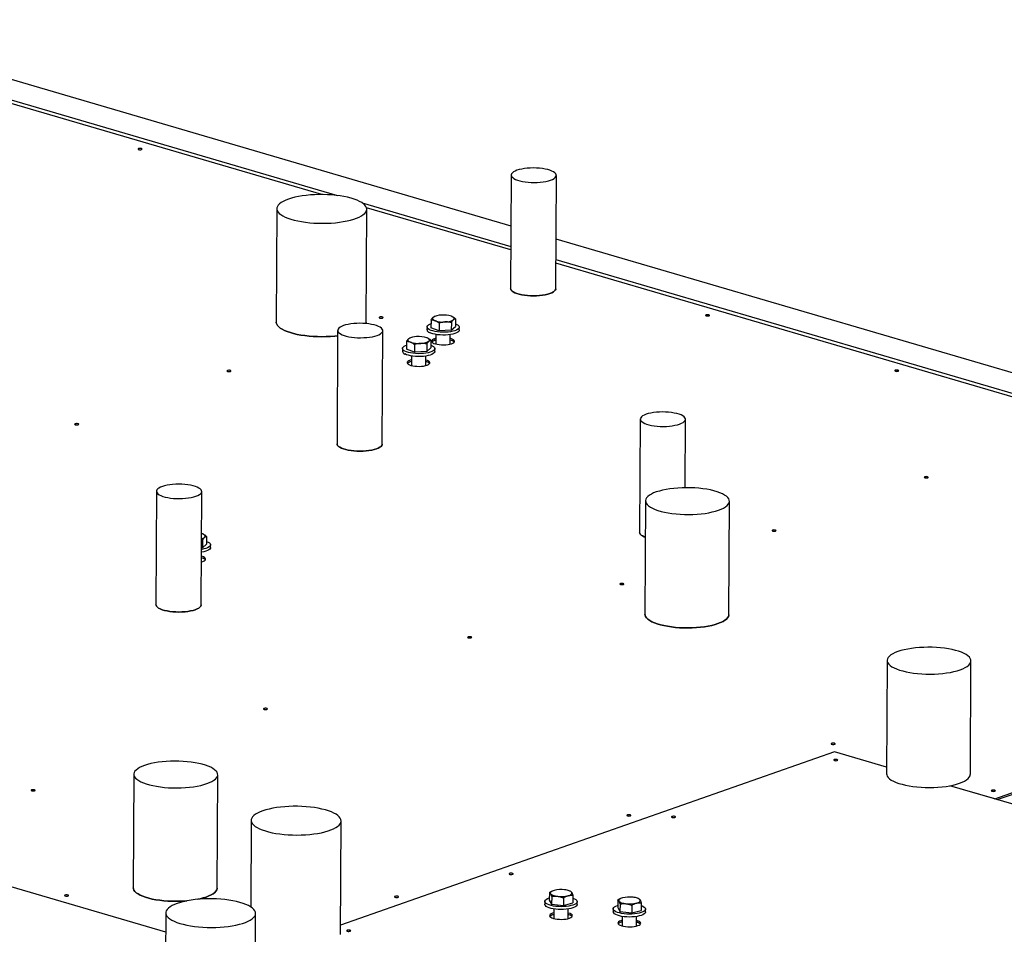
# Model space of a CAD drawing. Header units: millimetres. Extents: x 5 to 589, y 5 to 415.
# Tile 62 of 120: x 362 to 383, y 97 to 116. Entities that reach past the tile are written whole.
import ezdxf

# ---------------------------------------------------------------- set-up
doc = ezdxf.new("R2010")
doc.units = ezdxf.units.MM
doc.layers.add('TRAIT-FORT', color=4, linetype='Continuous', lineweight=25)

msp = doc.modelspace()

# ---------------------------------------------------------------- linework, layer by layer
at = {"layer": 'TRAIT-FORT', "color": 4, "linetype": 'Continuous', "lineweight": 25}
for p, q in [((357.983, 115.753), (372.668, 111.449)), ((358.057, 115.301), (369.047, 112.08)), ((368.72, 112.101), (358.07, 115.222)), ((372.674, 112.508), (372.661, 110.139)), ((373.604, 110.134), (373.617, 112.502)), ((369.56, 111.93), (372.666, 111.019)), ((372.666, 110.944), (369.652, 111.827)), ((367.783, 111.806), (367.769, 109.437)), ((369.644, 109.427), (369.657, 111.795)), ((373.609, 111.174), (385.119, 107.801)), ((373.607, 110.744), (385.116, 107.371)), ((385.116, 107.295), (373.607, 110.668)), ((371, 109.478), (370.999, 109.32)), ((371.073, 109.555), (371.065, 109.551)), ((371.17, 109.414), (371.169, 109.256)), ((371.425, 109.429), (371.424, 109.27)), ((371.439, 109.552), (371.438, 109.553)), ((371.51, 109.507), (371.509, 109.348)), ((369.051, 109.264), (369.038, 106.895)), ((369.98, 106.89), (369.994, 109.258)), ((370.917, 109.336), (370.916, 109.277)), ((371.169, 109.256), (370.999, 109.32)), ((371.103, 109.179), (371.102, 108.98)), ((371.424, 109.27), (371.169, 109.256)), ((371.402, 108.978), (371.403, 109.177)), ((371.424, 109.27), (371.509, 109.348)), ((371.591, 109.273), (371.592, 109.332)), ((370.487, 109.03), (370.486, 108.871)), ((370.56, 109.106), (370.552, 109.103)), ((370.657, 108.966), (370.656, 108.807)), ((370.912, 108.98), (370.912, 108.821)), ((370.926, 109.104), (370.925, 109.104)), ((370.998, 109.058), (370.997, 108.9)), ((371.103, 109.062), (371.076, 109.054)), ((370.404, 108.887), (370.404, 108.828)), ((370.656, 108.807), (370.486, 108.871)), ((370.912, 108.821), (370.656, 108.807)), ((370.912, 108.821), (370.997, 108.9)), ((371.079, 108.824), (371.079, 108.883)), ((370.59, 108.613), (370.563, 108.605)), ((370.591, 108.73), (370.59, 108.531)), ((370.89, 108.529), (370.891, 108.728)), ((375.369, 107.412), (375.356, 105.044)), ((376.304, 105.979), (376.312, 107.407)), ((365.27, 105.904), (365.257, 103.536)), ((366.199, 103.531), (366.213, 105.899)), ((375.479, 105.704), (375.466, 103.335)), ((377.216, 103.326), (377.229, 105.694)), ((366.23, 104.883), (366.207, 104.887)), ((366.23, 104.883), (366.229, 104.724)), ((366.244, 105.006), (366.243, 105.007)), ((366.316, 104.961), (366.315, 104.802)), ((366.229, 104.724), (366.206, 104.723)), ((366.229, 104.724), (366.315, 104.802)), ((366.397, 104.727), (366.397, 104.786)), ((366.207, 104.432), (366.209, 104.631)), ((382.768, 99.48), (395.979, 104.112)), ((382.823, 99.463), (395.979, 104.077)), ((380.523, 102.371), (380.51, 100.002)), ((382.26, 99.992), (382.273, 102.361)), ((379.423, 100.46), (369.11, 96.844)), ((379.423, 100.46), (369.11, 96.844)), ((380.511, 100.141), (379.423, 100.46)), ((379.423, 100.46), (379.423, 100.46)), ((380.511, 100.141), (379.423, 100.46)), ((364.797, 99.993), (364.784, 97.624)), ((366.533, 97.615), (366.546, 99.983)), ((382.768, 99.48), (381.831, 99.754)), ((396.299, 95.514), (381.831, 99.754)), ((382.768, 99.48), (382.768, 99.48)), ((367.247, 99.029), (367.237, 97.224)), ((369.109, 96.65), (369.122, 99.019)), ((365.461, 96.693), (359.292, 98.501)), ((365.461, 96.693), (359.292, 98.501)), ((373.471, 97.522), (373.47, 97.364)), ((373.519, 97.44), (373.518, 97.282)), ((373.534, 97.556), (373.529, 97.554)), ((373.918, 97.545), (373.899, 97.554)), ((373.961, 97.465), (373.96, 97.306)), ((373.378, 97.337), (373.377, 97.278)), ((373.47, 97.364), (373.518, 97.282)), ((373.518, 97.282), (373.763, 97.253)), ((373.764, 97.412), (373.763, 97.253)), ((373.763, 97.253), (373.96, 97.306)), ((374.052, 97.274), (374.053, 97.333)), ((374.897, 97.367), (374.897, 97.208)), ((374.946, 97.285), (374.945, 97.126)), ((374.961, 97.401), (374.955, 97.398)), ((375.191, 97.256), (375.19, 97.098)), ((375.344, 97.39), (375.325, 97.398)), ((375.388, 97.31), (375.387, 97.151)), ((365.463, 97.098), (365.45, 94.73)), ((367.325, 94.719), (367.338, 97.088)), ((373.564, 97.063), (373.537, 97.055)), ((373.564, 97.18), (373.563, 96.981)), ((373.863, 96.979), (373.864, 97.178)), ((374.804, 97.182), (374.804, 97.122)), ((374.897, 97.208), (374.945, 97.126)), ((374.945, 97.126), (375.19, 97.098)), ((375.19, 97.098), (375.387, 97.151)), ((375.479, 97.119), (375.479, 97.178)), ((374.991, 97.025), (374.99, 96.826)), ((375.29, 96.824), (375.291, 97.023))]:
    msp.add_line(p, q, dxfattribs=at)
at = {"layer": 'TRAIT-FORT', "color": 4, "linetype": 'Continuous', "lineweight": 25, "flags": 128}
for points in [[(364.895, 113.06), (364.887, 113.055), (364.885, 113.05), (364.889, 113.045), (364.899, 113.041), (364.913, 113.038), (364.929, 113.037), (364.945, 113.038), (364.959, 113.041), (364.967, 113.046), (364.969, 113.051), (364.965, 113.056), (364.955, 113.061), (364.941, 113.063), (364.925, 113.064), (364.909, 113.063), (364.895, 113.06)], [(372.795, 112.608), (372.756, 112.592), (372.723, 112.574), (372.699, 112.555), (372.682, 112.535), (372.675, 112.515), (372.676, 112.494), (372.686, 112.474), (372.705, 112.454), (372.731, 112.435), (372.766, 112.418), (372.807, 112.402), (372.855, 112.388), (372.908, 112.376), (372.966, 112.367), (373.027, 112.36), (373.09, 112.356), (373.154, 112.354), (373.218, 112.356), (373.281, 112.36), (373.341, 112.367), (373.398, 112.376), (373.45, 112.388), (373.496, 112.402), (373.536, 112.418), (373.568, 112.436), (373.592, 112.455), (373.609, 112.475), (373.616, 112.495), (373.615, 112.516), (373.605, 112.536), (373.587, 112.556), (373.56, 112.575), (373.525, 112.592), (373.484, 112.608), (373.436, 112.622), (373.383, 112.634), (373.325, 112.644), (373.264, 112.65), (373.201, 112.655), (373.137, 112.656), (373.073, 112.654), (373.01, 112.65), (372.95, 112.643), (372.893, 112.634), (372.841, 112.622), (372.795, 112.608)], [(368.023, 112.005), (367.966, 111.983), (367.916, 111.959), (367.873, 111.933), (367.838, 111.907), (367.812, 111.879), (367.793, 111.851), (367.784, 111.822), (367.783, 111.793), (367.791, 111.764), (367.808, 111.736), (367.833, 111.708), (367.867, 111.681), (367.908, 111.655), (367.957, 111.63), (368.013, 111.607), (368.076, 111.586), (368.145, 111.566), (368.219, 111.549), (368.298, 111.535), (368.381, 111.523), (368.467, 111.513), (368.555, 111.506), (368.645, 111.502), (368.735, 111.5), (368.826, 111.502), (368.915, 111.506), (369.003, 111.513), (369.088, 111.523), (369.169, 111.535), (369.247, 111.55), (369.319, 111.567), (369.386, 111.586), (369.446, 111.607), (369.5, 111.63), (369.547, 111.655), (369.585, 111.681), (369.616, 111.708), (369.639, 111.736), (369.652, 111.765), (369.657, 111.794), (369.654, 111.823), (369.641, 111.851), (369.62, 111.88), (369.591, 111.907), (369.553, 111.934), (369.508, 111.959), (369.455, 111.983), (369.396, 112.005), (369.33, 112.025), (369.259, 112.043), (369.182, 112.059), (369.101, 112.073), (369.017, 112.084), (368.929, 112.092), (368.84, 112.098), (368.75, 112.1), (368.659, 112.1), (368.569, 112.097), (368.481, 112.092), (368.394, 112.084), (368.311, 112.073), (368.232, 112.059), (368.157, 112.043), (368.087, 112.025), (368.023, 112.005)], [(372.661, 110.139), (372.663, 110.126), (372.673, 110.106), (372.691, 110.086), (372.718, 110.067), (372.752, 110.049), (372.794, 110.033), (372.842, 110.019), (372.895, 110.008), (372.953, 109.998), (373.014, 109.991), (373.077, 109.987), (373.141, 109.986), (373.205, 109.987), (373.268, 109.991), (373.328, 109.998), (373.385, 110.008), (373.436, 110.02), (373.483, 110.034), (373.522, 110.05), (373.555, 110.068), (373.579, 110.087), (373.595, 110.106), (373.603, 110.127), (373.604, 110.134)], [(373.604, 110.134), (373.603, 110.127), (373.595, 110.106), (373.579, 110.087), (373.555, 110.068), (373.522, 110.05), (373.483, 110.034), (373.436, 110.02), (373.385, 110.008), (373.328, 109.998), (373.268, 109.991), (373.205, 109.987), (373.141, 109.986), (373.077, 109.987), (373.014, 109.991), (372.953, 109.998), (372.895, 110.008), (372.842, 110.019), (372.794, 110.033), (372.752, 110.049), (372.718, 110.067), (372.691, 110.086), (372.673, 110.106), (372.663, 110.126), (372.661, 110.139)], [(376.742, 109.588), (376.733, 109.584), (376.731, 109.578), (376.735, 109.573), (376.745, 109.569), (376.759, 109.566), (376.776, 109.565), (376.792, 109.567), (376.805, 109.57), (376.814, 109.574), (376.816, 109.579), (376.812, 109.585), (376.802, 109.589), (376.788, 109.592), (376.771, 109.592), (376.755, 109.591), (376.742, 109.588)], [(367.769, 109.437), (367.77, 109.425), (367.778, 109.396), (367.795, 109.367), (367.82, 109.339), (367.854, 109.312), (367.895, 109.286), (367.944, 109.261), (368, 109.238), (368.063, 109.217), (368.132, 109.198), (368.206, 109.181), (368.285, 109.166), (368.367, 109.154), (368.453, 109.144), (368.542, 109.138), (368.632, 109.133), (368.722, 109.132), (368.812, 109.133), (368.902, 109.138), (368.989, 109.145), (369.051, 109.151)], [(369.051, 109.151), (368.989, 109.145), (368.902, 109.138), (368.812, 109.133), (368.722, 109.132), (368.632, 109.133), (368.542, 109.138), (368.453, 109.144), (368.367, 109.154), (368.285, 109.166), (368.206, 109.181), (368.132, 109.198), (368.063, 109.217), (368, 109.238), (367.944, 109.261), (367.895, 109.286), (367.854, 109.312), (367.82, 109.339), (367.795, 109.367), (367.778, 109.396), (367.77, 109.425), (367.769, 109.437)], [(369.172, 109.364), (369.133, 109.348), (369.1, 109.33), (369.076, 109.311), (369.059, 109.291), (369.052, 109.271), (369.053, 109.25), (369.063, 109.23), (369.081, 109.21), (369.108, 109.191), (369.143, 109.174), (369.184, 109.158), (369.232, 109.144), (369.285, 109.132), (369.343, 109.122), (369.404, 109.116), (369.467, 109.111), (369.531, 109.11), (369.595, 109.112), (369.658, 109.116), (369.718, 109.123), (369.775, 109.132), (369.827, 109.144), (369.873, 109.158), (369.912, 109.174), (369.945, 109.192), (369.969, 109.211), (369.986, 109.231), (369.993, 109.251), (369.992, 109.272), (369.982, 109.292), (369.964, 109.312), (369.937, 109.331), (369.902, 109.348), (369.861, 109.364), (369.813, 109.378), (369.76, 109.39), (369.702, 109.4), (369.641, 109.406), (369.578, 109.41), (369.514, 109.412), (369.45, 109.41), (369.387, 109.406), (369.327, 109.399), (369.27, 109.39), (369.218, 109.378), (369.172, 109.364)], [(369.642, 109.406), (369.644, 109.425), (369.644, 109.427)], [(369.644, 109.427), (369.644, 109.425), (369.642, 109.406)], [(369.925, 109.541), (369.917, 109.536), (369.915, 109.531), (369.919, 109.526), (369.929, 109.521), (369.943, 109.518), (369.959, 109.518), (369.975, 109.519), (369.989, 109.522), (369.997, 109.527), (369.999, 109.532), (369.995, 109.537), (369.985, 109.541), (369.971, 109.544), (369.955, 109.545), (369.939, 109.544), (369.925, 109.541)], [(370.967, 109.279), (370.942, 109.295), (370.925, 109.312), (370.917, 109.33), (370.919, 109.348), (370.93, 109.365), (370.949, 109.382), (370.977, 109.397), (371, 109.406)], [(371.51, 109.403), (371.542, 109.389), (371.567, 109.373), (371.584, 109.356), (371.591, 109.338), (371.59, 109.32), (371.579, 109.303), (371.559, 109.286), (371.532, 109.271), (371.496, 109.257), (371.454, 109.246), (371.407, 109.237), (371.355, 109.23), (371.3, 109.227), (371.245, 109.226), (371.189, 109.228), (371.136, 109.233), (371.085, 109.241), (371.04, 109.252), (371, 109.264), (370.967, 109.279), (370.967, 109.279)], [(371.043, 109.536), (371.035, 109.527), (371.031, 109.518), (371.031, 109.508), (371.034, 109.499), (371.042, 109.49), (371.053, 109.481), (371.067, 109.473), (371.085, 109.465)], [(371.468, 109.487), (371.476, 109.496), (371.48, 109.505), (371.48, 109.515), (371.476, 109.524), (371.469, 109.533), (371.458, 109.542), (371.443, 109.55), (371.426, 109.558)], [(371.591, 109.273), (371.589, 109.261), (371.579, 109.244), (371.559, 109.227), (371.531, 109.212), (371.496, 109.198), (371.454, 109.187), (371.406, 109.177), (371.355, 109.171), (371.3, 109.167), (371.244, 109.167), (371.189, 109.169), (371.135, 109.174), (371.085, 109.182), (371.039, 109.192), (370.999, 109.205), (370.966, 109.22)], [(370.454, 108.83), (370.429, 108.846), (370.412, 108.863), (370.405, 108.881), (370.406, 108.899), (370.417, 108.916), (370.437, 108.933), (370.464, 108.948), (370.487, 108.957)], [(370.997, 108.955), (371.029, 108.94), (371.054, 108.924), (371.071, 108.907), (371.079, 108.889), (371.077, 108.872), (371.066, 108.854), (371.047, 108.838), (371.019, 108.822), (370.983, 108.809), (370.941, 108.797), (370.894, 108.788), (370.842, 108.782), (370.788, 108.778), (370.732, 108.777), (370.677, 108.78), (370.623, 108.785), (370.573, 108.793), (370.527, 108.803), (370.487, 108.816), (370.454, 108.83), (370.454, 108.83)], [(370.53, 109.088), (370.522, 109.079), (370.518, 109.069), (370.518, 109.06), (370.522, 109.05), (370.529, 109.041), (370.54, 109.033), (370.555, 109.024), (370.572, 109.017)], [(370.955, 109.038), (370.963, 109.047), (370.967, 109.057), (370.967, 109.066), (370.964, 109.075), (370.956, 109.084), (370.945, 109.093), (370.931, 109.102), (370.913, 109.109)], [(371.103, 109.098), (371.076, 109.09), (371.049, 109.078), (371.029, 109.064), (371.018, 109.05), (371.015, 109.035), (371.022, 109.02), (371.038, 109.006), (371.062, 108.993), (371.094, 108.982), (371.131, 108.973), (371.173, 108.967), (371.219, 108.963), (371.265, 108.962), (371.311, 108.964), (371.355, 108.969), (371.395, 108.976), (371.429, 108.986), (371.457, 108.998), (371.477, 109.011), (371.488, 109.026), (371.49, 109.041), (371.483, 109.055), (371.467, 109.069), (371.443, 109.082), (371.412, 109.094), (371.403, 109.096)], [(371.079, 108.824), (371.077, 108.812), (371.066, 108.795), (371.046, 108.778), (371.019, 108.763), (370.983, 108.749), (370.941, 108.738), (370.894, 108.729), (370.842, 108.722), (370.787, 108.719), (370.732, 108.718), (370.676, 108.72), (370.623, 108.726), (370.572, 108.733), (370.527, 108.744), (370.487, 108.756), (370.454, 108.771)], [(370.59, 108.649), (370.563, 108.641), (370.536, 108.629), (370.516, 108.616), (370.505, 108.601), (370.503, 108.586), (370.51, 108.572), (370.526, 108.558), (370.55, 108.545), (370.581, 108.534), (370.619, 108.524), (370.661, 108.518), (370.706, 108.514), (370.752, 108.513), (370.799, 108.515), (370.842, 108.52), (370.882, 108.528), (370.917, 108.537), (370.944, 108.549), (370.964, 108.563), (370.975, 108.577), (370.977, 108.592), (370.97, 108.607), (370.954, 108.621), (370.93, 108.634), (370.899, 108.645), (370.89, 108.647)], [(366.748, 108.426), (366.74, 108.422), (366.737, 108.417), (366.741, 108.411), (366.751, 108.407), (366.765, 108.404), (366.782, 108.404), (366.798, 108.405), (366.811, 108.408), (366.82, 108.412), (366.822, 108.418), (366.818, 108.423), (366.808, 108.427), (366.794, 108.43), (366.777, 108.431), (366.761, 108.429), (366.748, 108.426)], [(380.691, 108.431), (380.682, 108.426), (380.68, 108.421), (380.684, 108.416), (380.694, 108.412), (380.708, 108.409), (380.725, 108.408), (380.741, 108.409), (380.754, 108.412), (380.762, 108.417), (380.765, 108.422), (380.761, 108.427), (380.751, 108.432), (380.737, 108.434), (380.72, 108.435), (380.704, 108.434), (380.691, 108.431)], [(375.49, 107.512), (375.451, 107.496), (375.418, 107.478), (375.394, 107.46), (375.378, 107.44), (375.37, 107.419), (375.371, 107.399), (375.381, 107.378), (375.4, 107.358), (375.426, 107.34), (375.461, 107.322), (375.502, 107.306), (375.55, 107.292), (375.603, 107.28), (375.661, 107.271), (375.722, 107.264), (375.785, 107.26), (375.849, 107.259), (375.913, 107.26), (375.976, 107.264), (376.036, 107.271), (376.093, 107.281), (376.145, 107.293), (376.191, 107.307), (376.231, 107.323), (376.263, 107.34), (376.288, 107.359), (376.304, 107.379), (376.311, 107.4), (376.31, 107.42), (376.3, 107.44), (376.282, 107.46), (376.255, 107.479), (376.221, 107.497), (376.179, 107.513), (376.131, 107.527), (376.078, 107.538), (376.02, 107.548), (375.959, 107.555), (375.896, 107.559), (375.832, 107.56), (375.768, 107.559), (375.705, 107.555), (375.645, 107.548), (375.588, 107.538), (375.537, 107.526), (375.49, 107.512)], [(363.571, 107.312), (363.562, 107.308), (363.56, 107.303), (363.564, 107.297), (363.574, 107.293), (363.588, 107.29), (363.605, 107.289), (363.621, 107.291), (363.634, 107.294), (363.642, 107.298), (363.645, 107.304), (363.641, 107.309), (363.631, 107.313), (363.616, 107.316), (363.6, 107.317), (363.584, 107.315), (363.571, 107.312)], [(369.038, 106.895), (369.04, 106.882), (369.05, 106.861), (369.068, 106.842), (369.095, 106.823), (369.129, 106.805), (369.171, 106.789), (369.219, 106.775), (369.272, 106.763), (369.33, 106.754), (369.39, 106.747), (369.454, 106.743), (369.518, 106.742), (369.582, 106.743), (369.645, 106.747), (369.705, 106.754), (369.761, 106.764), (369.813, 106.776), (369.86, 106.79), (369.899, 106.806), (369.932, 106.824), (369.956, 106.842), (369.972, 106.862), (369.98, 106.883), (369.98, 106.89)], [(369.98, 106.89), (369.98, 106.883), (369.972, 106.862), (369.956, 106.842), (369.932, 106.824), (369.899, 106.806), (369.86, 106.79), (369.813, 106.776), (369.761, 106.764), (369.705, 106.754), (369.645, 106.747), (369.582, 106.743), (369.518, 106.742), (369.454, 106.743), (369.39, 106.747), (369.33, 106.754), (369.272, 106.763), (369.219, 106.775), (369.171, 106.789), (369.129, 106.805), (369.095, 106.823), (369.068, 106.842), (369.05, 106.861), (369.04, 106.882), (369.038, 106.895)], [(381.307, 106.205), (381.299, 106.2), (381.297, 106.195), (381.301, 106.19), (381.311, 106.186), (381.325, 106.183), (381.341, 106.182), (381.357, 106.183), (381.371, 106.186), (381.379, 106.191), (381.381, 106.196), (381.377, 106.201), (381.367, 106.206), (381.353, 106.208), (381.337, 106.209), (381.321, 106.208), (381.307, 106.205)], [(365.391, 106.004), (365.352, 105.988), (365.319, 105.971), (365.295, 105.952), (365.278, 105.932), (365.271, 105.912), (365.272, 105.891), (365.282, 105.871), (365.3, 105.851), (365.327, 105.832), (365.362, 105.814), (365.403, 105.798), (365.451, 105.784), (365.504, 105.773), (365.562, 105.763), (365.623, 105.756), (365.686, 105.752), (365.75, 105.751), (365.814, 105.752), (365.877, 105.757), (365.937, 105.764), (365.994, 105.773), (366.046, 105.785), (366.092, 105.799), (366.131, 105.815), (366.164, 105.833), (366.188, 105.852), (366.205, 105.871), (366.212, 105.892), (366.211, 105.912), (366.201, 105.933), (366.183, 105.953), (366.156, 105.971), (366.121, 105.989), (366.08, 106.005), (366.032, 106.019), (365.979, 106.031), (365.921, 106.04), (365.86, 106.047), (365.797, 106.051), (365.733, 106.053), (365.669, 106.051), (365.606, 106.047), (365.546, 106.04), (365.489, 106.03), (365.437, 106.018), (365.391, 106.004)], [(375.704, 105.889), (375.648, 105.868), (375.6, 105.844), (375.559, 105.819), (375.526, 105.793), (375.502, 105.766), (375.486, 105.738), (375.48, 105.71), (375.482, 105.681), (375.494, 105.653), (375.514, 105.626), (375.543, 105.599), (375.58, 105.573), (375.625, 105.548), (375.677, 105.525), (375.737, 105.504), (375.803, 105.484), (375.874, 105.467), (375.951, 105.452), (376.031, 105.44), (376.115, 105.431), (376.202, 105.424), (376.29, 105.42), (376.378, 105.419), (376.466, 105.421), (376.554, 105.425), (376.639, 105.433), (376.721, 105.443), (376.799, 105.456), (376.873, 105.471), (376.942, 105.489), (377.004, 105.508), (377.06, 105.53), (377.109, 105.554), (377.15, 105.578), (377.183, 105.605), (377.207, 105.632), (377.222, 105.66), (377.229, 105.688), (377.226, 105.716), (377.215, 105.744), (377.195, 105.772), (377.166, 105.799), (377.129, 105.825), (377.084, 105.85), (377.031, 105.873), (376.972, 105.894), (376.906, 105.913), (376.834, 105.931), (376.758, 105.945), (376.677, 105.957), (376.593, 105.967), (376.507, 105.974), (376.419, 105.978), (376.33, 105.979), (376.242, 105.977), (376.155, 105.972), (376.07, 105.965), (375.987, 105.955), (375.909, 105.942), (375.835, 105.927), (375.767, 105.909), (375.704, 105.889)], [(375.356, 105.044), (375.358, 105.03), (375.368, 105.01), (375.386, 104.99), (375.413, 104.971), (375.447, 104.954), (375.475, 104.942)], [(375.475, 104.942), (375.447, 104.954), (375.413, 104.971), (375.386, 104.99), (375.368, 105.01), (375.358, 105.03), (375.356, 105.044)], [(378.13, 105.091), (378.122, 105.086), (378.119, 105.081), (378.123, 105.076), (378.133, 105.072), (378.147, 105.069), (378.164, 105.068), (378.18, 105.069), (378.193, 105.072), (378.202, 105.077), (378.204, 105.082), (378.2, 105.087), (378.19, 105.091), (378.176, 105.094), (378.159, 105.095), (378.143, 105.094), (378.13, 105.091)], [(366.315, 104.857), (366.347, 104.843), (366.372, 104.827), (366.389, 104.81), (366.396, 104.792), (366.395, 104.774), (366.384, 104.757), (366.365, 104.74), (366.337, 104.725), (366.301, 104.711), (366.259, 104.7), (366.212, 104.691), (366.206, 104.69)], [(366.231, 105.012), (366.21, 105.019), (366.208, 105.019)], [(366.273, 104.941), (366.281, 104.95), (366.285, 104.959), (366.285, 104.969), (366.281, 104.978), (366.274, 104.987), (366.263, 104.996), (366.248, 105.004), (366.231, 105.012)], [(366.397, 104.727), (366.395, 104.715), (366.384, 104.698), (366.364, 104.681), (366.336, 104.666), (366.301, 104.652), (366.259, 104.641), (366.211, 104.632), (366.209, 104.631)], [(366.207, 104.432), (366.234, 104.44), (366.262, 104.452), (366.282, 104.465), (366.293, 104.48), (366.295, 104.495), (366.288, 104.509), (366.272, 104.524), (366.248, 104.536), (366.217, 104.548), (366.208, 104.55)], [(374.953, 103.977), (374.944, 103.972), (374.942, 103.967), (374.946, 103.962), (374.956, 103.957), (374.97, 103.955), (374.986, 103.954), (375.003, 103.955), (375.016, 103.958), (375.024, 103.963), (375.027, 103.968), (375.023, 103.973), (375.013, 103.977), (374.998, 103.98), (374.982, 103.981), (374.966, 103.98), (374.953, 103.977)], [(365.257, 103.536), (365.259, 103.523), (365.269, 103.502), (365.287, 103.482), (365.314, 103.463), (365.348, 103.446), (365.39, 103.43), (365.438, 103.416), (365.491, 103.404), (365.548, 103.395), (365.609, 103.388), (365.673, 103.384), (365.737, 103.382), (365.801, 103.384), (365.864, 103.388), (365.924, 103.395), (365.98, 103.405), (366.032, 103.417), (366.079, 103.431), (366.118, 103.447), (366.151, 103.464), (366.175, 103.483), (366.191, 103.503), (366.199, 103.523), (366.199, 103.531)], [(366.199, 103.531), (366.199, 103.523), (366.191, 103.503), (366.175, 103.483), (366.151, 103.464), (366.118, 103.447), (366.079, 103.431), (366.032, 103.417), (365.98, 103.405), (365.924, 103.395), (365.864, 103.388), (365.801, 103.384), (365.737, 103.382), (365.673, 103.384), (365.609, 103.388), (365.548, 103.395), (365.491, 103.404), (365.438, 103.416), (365.39, 103.43), (365.348, 103.446), (365.314, 103.463), (365.287, 103.482), (365.269, 103.502), (365.259, 103.523), (365.257, 103.536)], [(375.466, 103.335), (375.469, 103.313), (375.48, 103.285), (375.5, 103.257), (375.529, 103.23), (375.566, 103.204), (375.612, 103.18), (375.664, 103.156), (375.724, 103.135), (375.79, 103.116), (375.861, 103.099), (375.937, 103.084), (376.018, 103.072), (376.102, 103.062), (376.188, 103.055), (376.276, 103.052), (376.365, 103.05), (376.453, 103.052), (376.54, 103.057), (376.626, 103.064), (376.708, 103.074), (376.786, 103.087), (376.86, 103.102), (376.929, 103.12), (376.991, 103.14), (377.047, 103.162), (377.096, 103.185), (377.137, 103.21), (377.169, 103.236), (377.193, 103.263), (377.209, 103.291), (377.215, 103.319), (377.216, 103.326)], [(377.216, 103.326), (377.215, 103.319), (377.209, 103.291), (377.193, 103.263), (377.169, 103.236), (377.137, 103.21), (377.096, 103.185), (377.047, 103.162), (376.991, 103.14), (376.929, 103.12), (376.86, 103.102), (376.786, 103.087), (376.708, 103.074), (376.626, 103.064), (376.54, 103.057), (376.453, 103.052), (376.365, 103.05), (376.276, 103.052), (376.188, 103.055), (376.102, 103.062), (376.018, 103.072), (375.937, 103.084), (375.861, 103.099), (375.79, 103.116), (375.724, 103.135), (375.664, 103.156), (375.612, 103.18), (375.566, 103.204), (375.529, 103.23), (375.5, 103.257), (375.48, 103.285), (375.469, 103.313), (375.466, 103.335)], [(371.775, 102.863), (371.767, 102.858), (371.764, 102.853), (371.768, 102.848), (371.778, 102.843), (371.793, 102.841), (371.809, 102.84), (371.825, 102.841), (371.838, 102.844), (371.847, 102.849), (371.849, 102.854), (371.845, 102.859), (371.835, 102.863), (371.821, 102.866), (371.805, 102.867), (371.789, 102.866), (371.775, 102.863)], [(380.748, 102.556), (380.692, 102.535), (380.643, 102.511), (380.603, 102.486), (380.57, 102.46), (380.546, 102.433), (380.53, 102.405), (380.524, 102.377), (380.526, 102.348), (380.537, 102.32), (380.558, 102.292), (380.586, 102.265), (380.624, 102.24), (380.669, 102.215), (380.721, 102.192), (380.781, 102.17), (380.847, 102.151), (380.918, 102.134), (380.995, 102.119), (381.075, 102.107), (381.159, 102.098), (381.246, 102.091), (381.333, 102.087), (381.422, 102.086), (381.51, 102.087), (381.598, 102.092), (381.683, 102.1), (381.765, 102.11), (381.843, 102.122), (381.917, 102.138), (381.986, 102.155), (382.048, 102.175), (382.104, 102.197), (382.153, 102.22), (382.194, 102.245), (382.226, 102.272), (382.251, 102.299), (382.266, 102.327), (382.273, 102.355), (382.27, 102.383), (382.259, 102.411), (382.239, 102.439), (382.21, 102.466), (382.173, 102.492), (382.128, 102.517), (382.075, 102.54), (382.015, 102.561), (381.95, 102.58), (381.878, 102.597), (381.802, 102.612), (381.721, 102.624), (381.637, 102.634), (381.551, 102.641), (381.463, 102.645), (381.374, 102.646), (381.286, 102.644), (381.199, 102.639), (381.114, 102.632), (381.031, 102.622), (380.953, 102.609), (380.879, 102.594), (380.81, 102.576), (380.748, 102.556)], [(367.511, 101.367), (367.502, 101.363), (367.5, 101.358), (367.504, 101.352), (367.514, 101.348), (367.528, 101.345), (367.545, 101.344), (367.561, 101.346), (367.574, 101.349), (367.582, 101.353), (367.585, 101.359), (367.581, 101.364), (367.571, 101.368), (367.557, 101.371), (367.54, 101.372), (367.524, 101.37), (367.511, 101.367)], [(379.363, 100.639), (379.355, 100.634), (379.352, 100.629), (379.356, 100.624), (379.366, 100.62), (379.381, 100.617), (379.397, 100.616), (379.413, 100.617), (379.426, 100.62), (379.435, 100.625), (379.437, 100.63), (379.433, 100.635), (379.423, 100.64), (379.409, 100.642), (379.393, 100.643), (379.376, 100.642), (379.363, 100.639)], [(365.021, 100.179), (364.965, 100.157), (364.917, 100.133), (364.876, 100.108), (364.843, 100.082), (364.819, 100.055), (364.804, 100.027), (364.797, 99.999), (364.799, 99.971), (364.811, 99.942), (364.831, 99.915), (364.86, 99.888), (364.897, 99.862), (364.942, 99.837), (364.995, 99.814), (365.054, 99.793), (365.12, 99.773), (365.192, 99.756), (365.268, 99.742), (365.349, 99.729), (365.433, 99.72), (365.519, 99.713), (365.607, 99.709), (365.695, 99.708), (365.784, 99.71), (365.871, 99.714), (365.956, 99.722), (366.038, 99.732), (366.117, 99.745), (366.191, 99.76), (366.259, 99.778), (366.322, 99.797), (366.378, 99.819), (366.426, 99.843), (366.467, 99.868), (366.5, 99.894), (366.524, 99.921), (366.539, 99.949), (366.546, 99.977), (366.544, 100.005), (366.532, 100.034), (366.512, 100.061), (366.483, 100.088), (366.446, 100.114), (366.401, 100.139), (366.348, 100.162), (366.289, 100.183), (366.223, 100.203), (366.151, 100.22), (366.075, 100.234), (365.994, 100.247), (365.911, 100.256), (365.824, 100.263), (365.736, 100.267), (365.648, 100.268), (365.559, 100.266), (365.472, 100.262), (365.387, 100.254), (365.305, 100.244), (365.226, 100.231), (365.152, 100.216), (365.084, 100.198), (365.021, 100.179)], [(379.419, 100.3), (379.411, 100.295), (379.408, 100.29), (379.412, 100.285), (379.422, 100.28), (379.436, 100.278), (379.453, 100.277), (379.469, 100.278), (379.482, 100.281), (379.491, 100.286), (379.493, 100.291), (379.489, 100.296), (379.479, 100.3), (379.465, 100.303), (379.448, 100.304), (379.432, 100.303), (379.419, 100.3)], [(380.51, 100.002), (380.513, 99.98), (380.524, 99.952), (380.544, 99.924), (380.573, 99.897), (380.61, 99.871), (380.655, 99.846), (380.708, 99.823), (380.768, 99.802), (380.833, 99.783), (380.905, 99.766), (380.981, 99.751), (381.062, 99.739), (381.146, 99.729), (381.232, 99.722), (381.32, 99.718), (381.409, 99.717), (381.497, 99.719), (381.584, 99.724), (381.669, 99.731), (381.752, 99.741), (381.83, 99.754), (381.904, 99.769), (381.973, 99.787), (382.035, 99.807), (382.091, 99.828), (382.14, 99.852), (382.18, 99.877), (382.213, 99.903), (382.237, 99.93), (382.253, 99.958), (382.259, 99.986), (382.26, 99.992)], [(362.661, 99.667), (362.653, 99.662), (362.65, 99.657), (362.654, 99.652), (362.664, 99.648), (362.679, 99.645), (362.695, 99.644), (362.711, 99.645), (362.724, 99.648), (362.733, 99.653), (362.735, 99.658), (362.731, 99.663), (362.721, 99.667), (362.707, 99.67), (362.69, 99.671), (362.674, 99.67), (362.661, 99.667)], [(382.708, 99.659), (382.7, 99.654), (382.697, 99.649), (382.701, 99.644), (382.711, 99.639), (382.726, 99.637), (382.742, 99.636), (382.758, 99.637), (382.771, 99.64), (382.78, 99.645), (382.782, 99.65), (382.778, 99.655), (382.768, 99.659), (382.754, 99.662), (382.737, 99.663), (382.721, 99.662), (382.708, 99.659)], [(367.487, 99.228), (367.43, 99.206), (367.38, 99.182), (367.337, 99.157), (367.302, 99.13), (367.276, 99.103), (367.258, 99.075), (367.248, 99.046), (367.248, 99.017), (367.256, 98.988), (367.272, 98.959), (367.298, 98.931), (367.331, 98.904), (367.373, 98.878), (367.422, 98.854), (367.478, 98.831), (367.541, 98.809), (367.609, 98.79), (367.683, 98.773), (367.762, 98.758), (367.845, 98.746), (367.931, 98.737), (368.019, 98.73), (368.109, 98.725), (368.2, 98.724), (368.29, 98.726), (368.379, 98.73), (368.467, 98.737), (368.552, 98.746), (368.633, 98.759), (368.711, 98.773), (368.783, 98.79), (368.85, 98.81), (368.911, 98.831), (368.964, 98.854), (369.011, 98.879), (369.05, 98.905), (369.081, 98.932), (369.103, 98.96), (369.117, 98.988), (369.122, 99.017), (369.118, 99.046), (369.106, 99.075), (369.085, 99.103), (369.055, 99.131), (369.018, 99.157), (368.972, 99.183), (368.92, 99.207), (368.86, 99.229), (368.794, 99.249), (368.723, 99.267), (368.646, 99.283), (368.565, 99.296), (368.481, 99.307), (368.394, 99.316), (368.305, 99.321), (368.214, 99.324), (368.124, 99.324), (368.034, 99.321), (367.945, 99.316), (367.859, 99.307), (367.775, 99.296), (367.696, 99.283), (367.621, 99.267), (367.551, 99.249), (367.487, 99.228)], [(375.099, 99.144), (375.09, 99.139), (375.088, 99.134), (375.092, 99.129), (375.102, 99.124), (375.116, 99.122), (375.133, 99.121), (375.149, 99.122), (375.162, 99.125), (375.17, 99.13), (375.173, 99.135), (375.169, 99.14), (375.159, 99.144), (375.145, 99.147), (375.128, 99.148), (375.112, 99.147), (375.099, 99.144)], [(376.03, 99.111), (376.021, 99.107), (376.019, 99.101), (376.023, 99.096), (376.033, 99.092), (376.047, 99.089), (376.064, 99.088), (376.08, 99.089), (376.093, 99.093), (376.101, 99.097), (376.104, 99.102), (376.1, 99.108), (376.09, 99.112), (376.076, 99.115), (376.059, 99.115), (376.043, 99.114), (376.03, 99.111)], [(372.641, 97.923), (372.632, 97.918), (372.63, 97.913), (372.634, 97.908), (372.644, 97.903), (372.658, 97.901), (372.674, 97.9), (372.69, 97.901), (372.704, 97.904), (372.712, 97.909), (372.715, 97.914), (372.711, 97.919), (372.701, 97.923), (372.686, 97.926), (372.67, 97.927), (372.654, 97.926), (372.641, 97.923)], [(363.361, 97.47), (363.353, 97.466), (363.351, 97.46), (363.355, 97.455), (363.365, 97.451), (363.379, 97.448), (363.395, 97.447), (363.411, 97.448), (363.425, 97.452), (363.433, 97.456), (363.435, 97.461), (363.431, 97.467), (363.421, 97.471), (363.407, 97.474), (363.391, 97.474), (363.375, 97.473), (363.361, 97.47)], [(364.784, 97.624), (364.786, 97.602), (364.798, 97.574), (364.818, 97.546), (364.847, 97.519), (364.884, 97.493), (364.929, 97.469), (364.981, 97.446), (365.041, 97.424), (365.107, 97.405), (365.178, 97.388), (365.255, 97.373), (365.335, 97.361), (365.419, 97.351), (365.506, 97.345), (365.594, 97.341), (365.682, 97.34), (365.77, 97.341), (365.858, 97.346), (365.901, 97.349)], [(365.901, 97.349), (365.858, 97.346), (365.77, 97.341), (365.682, 97.34), (365.594, 97.341), (365.506, 97.345), (365.419, 97.351), (365.335, 97.361), (365.255, 97.373), (365.178, 97.388), (365.107, 97.405), (365.041, 97.424), (364.981, 97.446), (364.929, 97.469), (364.884, 97.493), (364.847, 97.519), (364.818, 97.546), (364.798, 97.574), (364.786, 97.602), (364.784, 97.624)], [(366.131, 97.382), (366.177, 97.392), (366.246, 97.409), (366.308, 97.429), (366.364, 97.451), (366.413, 97.474), (366.454, 97.499), (366.487, 97.525), (366.511, 97.553), (366.526, 97.58), (366.533, 97.609), (366.533, 97.615)], [(366.533, 97.615), (366.533, 97.609), (366.526, 97.58), (366.511, 97.553), (366.487, 97.525), (366.454, 97.499), (366.413, 97.474), (366.364, 97.451), (366.308, 97.429), (366.246, 97.409), (366.177, 97.392), (366.131, 97.382)], [(370.249, 97.443), (370.241, 97.439), (370.238, 97.433), (370.242, 97.428), (370.252, 97.424), (370.267, 97.421), (370.283, 97.42), (370.299, 97.421), (370.312, 97.425), (370.321, 97.429), (370.323, 97.434), (370.319, 97.439), (370.309, 97.444), (370.295, 97.447), (370.278, 97.447), (370.262, 97.446), (370.249, 97.443)], [(373.569, 97.568), (373.548, 97.562), (373.53, 97.554), (373.515, 97.546), (373.504, 97.538), (373.496, 97.529), (373.492, 97.519), (373.491, 97.51), (373.495, 97.5)], [(373.495, 97.5), (373.502, 97.491), (373.513, 97.483), (373.528, 97.474), (373.545, 97.467), (373.566, 97.46), (373.589, 97.454), (373.615, 97.449), (373.642, 97.445)], [(373.937, 97.525), (373.93, 97.534), (373.919, 97.543), (373.904, 97.551), (373.887, 97.559), (373.866, 97.566), (373.843, 97.572), (373.817, 97.577), (373.79, 97.58)], [(373.863, 97.457), (373.884, 97.464), (373.902, 97.471), (373.917, 97.479), (373.928, 97.488), (373.936, 97.497), (373.94, 97.506), (373.941, 97.516), (373.937, 97.525)], [(365.703, 97.297), (365.646, 97.275), (365.596, 97.251), (365.553, 97.226), (365.518, 97.199), (365.492, 97.171), (365.474, 97.143), (365.464, 97.114), (365.464, 97.085), (365.472, 97.056), (365.488, 97.028), (365.514, 97), (365.547, 96.973), (365.589, 96.947), (365.638, 96.922), (365.694, 96.899), (365.757, 96.878), (365.825, 96.859), (365.899, 96.842), (365.978, 96.827), (366.061, 96.815), (366.147, 96.805), (366.235, 96.798), (366.325, 96.794), (366.416, 96.793), (366.506, 96.794), (366.595, 96.798), (366.683, 96.805), (366.768, 96.815), (366.85, 96.827), (366.927, 96.842), (366.999, 96.859), (367.066, 96.878), (367.127, 96.899), (367.18, 96.923), (367.227, 96.947), (367.266, 96.973), (367.297, 97), (367.319, 97.028), (367.333, 97.057), (367.338, 97.086), (367.334, 97.115), (367.322, 97.144), (367.301, 97.172), (367.271, 97.199), (367.234, 97.226), (367.188, 97.251), (367.136, 97.275), (367.076, 97.297), (367.01, 97.318), (366.939, 97.336), (366.862, 97.352), (366.781, 97.365), (366.697, 97.376), (366.61, 97.384), (366.521, 97.39), (366.43, 97.393), (366.34, 97.393), (366.25, 97.39), (366.161, 97.384), (366.075, 97.376), (365.991, 97.365), (365.912, 97.351), (365.837, 97.336), (365.767, 97.317), (365.703, 97.297)], [(374.052, 97.274), (374.051, 97.265), (374.042, 97.247), (374.023, 97.231), (373.997, 97.215), (373.962, 97.201), (373.921, 97.189), (373.875, 97.18), (373.823, 97.173), (373.769, 97.169), (373.714, 97.168), (373.658, 97.17), (373.604, 97.174), (373.553, 97.182), (373.507, 97.192), (373.466, 97.204), (373.432, 97.218), (373.405, 97.234), (373.387, 97.251), (373.378, 97.269), (373.377, 97.278)], [(373.961, 97.408), (373.964, 97.407), (373.998, 97.393), (374.024, 97.377), (374.042, 97.36), (374.051, 97.342), (374.051, 97.324), (374.042, 97.307), (374.024, 97.29), (373.997, 97.274), (373.963, 97.26), (373.922, 97.249), (373.875, 97.239), (373.824, 97.232), (373.77, 97.228), (373.714, 97.227), (373.659, 97.229), (373.605, 97.234), (373.554, 97.241), (373.507, 97.251), (373.466, 97.263), (373.432, 97.278), (373.406, 97.294), (373.388, 97.311), (373.379, 97.328), (373.379, 97.346), (373.388, 97.364), (373.406, 97.38), (373.433, 97.396), (373.467, 97.41), (373.47, 97.411)], [(375.388, 97.253), (375.391, 97.251), (375.425, 97.237), (375.451, 97.221), (375.469, 97.204), (375.478, 97.187), (375.478, 97.169), (375.469, 97.151), (375.45, 97.134), (375.424, 97.119), (375.389, 97.105), (375.348, 97.093), (375.302, 97.084), (375.25, 97.077), (375.196, 97.073), (375.141, 97.072), (375.085, 97.073), (375.031, 97.078), (374.98, 97.086), (374.934, 97.096), (374.893, 97.108), (374.859, 97.122), (374.832, 97.138), (374.814, 97.155), (374.805, 97.173), (374.805, 97.191), (374.815, 97.208), (374.833, 97.225), (374.86, 97.24), (374.894, 97.254), (374.897, 97.255)], [(374.996, 97.413), (374.975, 97.406), (374.957, 97.399), (374.942, 97.391), (374.93, 97.382), (374.922, 97.373), (374.918, 97.364), (374.918, 97.354), (374.922, 97.345)], [(374.922, 97.345), (374.929, 97.336), (374.94, 97.327), (374.954, 97.319), (374.972, 97.311), (374.993, 97.304), (375.016, 97.298), (375.041, 97.294), (375.068, 97.29)], [(375.364, 97.37), (375.356, 97.379), (375.345, 97.388), (375.331, 97.396), (375.313, 97.403), (375.293, 97.41), (375.27, 97.416), (375.244, 97.421), (375.217, 97.425)], [(375.289, 97.302), (375.31, 97.309), (375.329, 97.316), (375.344, 97.324), (375.355, 97.332), (375.363, 97.342), (375.367, 97.351), (375.367, 97.36), (375.364, 97.37)], [(373.564, 97.099), (373.537, 97.091), (373.509, 97.079), (373.489, 97.066), (373.478, 97.051), (373.476, 97.036), (373.483, 97.021), (373.499, 97.007), (373.523, 96.995), (373.555, 96.983), (373.592, 96.974), (373.634, 96.968), (373.679, 96.964), (373.726, 96.963), (373.772, 96.965), (373.816, 96.97), (373.856, 96.977), (373.89, 96.987), (373.918, 96.999), (373.937, 97.013), (373.948, 97.027), (373.951, 97.042), (373.944, 97.057), (373.928, 97.071), (373.904, 97.084), (373.872, 97.095), (373.864, 97.097)], [(375.479, 97.119), (375.478, 97.11), (375.468, 97.092), (375.45, 97.075), (375.423, 97.06), (375.389, 97.046), (375.348, 97.034), (375.301, 97.025), (375.25, 97.018), (375.196, 97.014), (375.14, 97.012), (375.085, 97.014), (375.031, 97.019), (374.98, 97.026), (374.933, 97.036), (374.892, 97.049), (374.858, 97.063), (374.832, 97.079), (374.814, 97.096), (374.805, 97.114), (374.804, 97.122)], [(374.99, 96.943), (374.964, 96.935), (374.936, 96.924), (374.916, 96.91), (374.905, 96.896), (374.903, 96.881), (374.91, 96.866), (374.926, 96.852), (374.95, 96.839), (374.981, 96.828), (375.019, 96.819), (375.061, 96.812), (375.106, 96.809), (375.153, 96.808), (375.199, 96.81), (375.242, 96.815), (375.282, 96.822), (375.317, 96.832), (375.344, 96.844), (375.364, 96.857), (375.375, 96.872), (375.377, 96.886), (375.37, 96.901), (375.354, 96.915), (375.33, 96.928), (375.299, 96.939), (375.29, 96.942)], [(369.251, 96.734), (369.243, 96.73), (369.24, 96.725), (369.245, 96.719), (369.255, 96.715), (369.269, 96.712), (369.285, 96.711), (369.301, 96.713), (369.315, 96.716), (369.323, 96.72), (369.325, 96.726), (369.321, 96.731), (369.311, 96.735), (369.297, 96.738), (369.281, 96.739), (369.265, 96.737), (369.251, 96.734)]]:
    msp.add_lwpolyline(points, dxfattribs=at)
at = {"layer": 'TRAIT-FORT', "color": 4, "linetype": 'Continuous', "lineweight": 25}
for centre, radius, start, end in [((371.206, 109.272), 0.31, 88.6682, 121.7145), ((371.256, 109.024), 0.56, 72.3536, 94.3785), ((371.255, 109.999), 0.56, 252.3536, 274.3785), ((371.305, 109.751), 0.31, 268.6682, 301.7145), ((370.987, 109.288), 0.0714, 189.1955, 253.2169), ((370.693, 108.824), 0.31, 88.6682, 121.7145), ((370.742, 109.55), 0.56, 252.3536, 274.3785), ((370.743, 108.575), 0.56, 72.3536, 94.3785), ((370.792, 109.302), 0.31, 268.6682, 301.7145), ((371.126, 108.915), 0.149, 98.8883, 134.4011), ((371.104, 108.946), 0.111, 104.4921, 137.6056), ((371.374, 108.905), 0.158, 45.9815, 79.4467), ((371.379, 108.916), 0.147, 44.673, 80.7552), ((370.474, 108.839), 0.0714, 189.1955, 253.2169), ((370.613, 108.466), 0.149, 98.8883, 134.4011), ((370.591, 108.498), 0.111, 104.4921, 137.6056), ((370.861, 108.457), 0.158, 45.9815, 79.4467), ((370.867, 108.467), 0.147, 44.673, 80.7552), ((366.169, 105.078), 0.172, 282.7861, 307.1202), ((366.179, 104.359), 0.158, 45.9815, 79.4467), ((366.184, 104.37), 0.147, 44.673, 80.7552), ((373.714, 96.963), 0.622, 82.9273, 103.4242), ((373.718, 98.063), 0.622, 262.9273, 283.4242), ((375.14, 96.807), 0.622, 82.9273, 103.4242), ((375.145, 97.907), 0.622, 262.9273, 283.4242), ((373.587, 96.916), 0.149, 98.8883, 134.4011), ((373.564, 96.948), 0.111, 104.4921, 137.6056), ((373.835, 96.907), 0.158, 45.9815, 79.4467), ((373.84, 96.917), 0.147, 44.673, 80.7552), ((375.013, 96.761), 0.149, 98.926, 134.3634), ((375.013, 96.761), 0.149, 98.8883, 134.4011), ((375.26, 96.748), 0.161, 46.3095, 79.1187), ((375.267, 96.762), 0.147, 44.673, 80.7552)]:
    msp.add_arc(centre, radius, start, end, dxfattribs=at)
for points, knots in [([(371, 109.478), (371.003, 109.484), (371.01, 109.496), (371.021, 109.511), (371.032, 109.525), (371.039, 109.533), (371.043, 109.536)], [0, 0, 0, 0, 0.247269, 0.495363, 0.746874, 1, 1, 1, 1]), ([(371.085, 109.465), (371.079, 109.467), (371.067, 109.472), (371.05, 109.475), (371.033, 109.478), (371.016, 109.479), (371.005, 109.478), (371, 109.478)], [0, 0, 0, 0, 0.219086, 0.412836, 0.607273, 0.803423, 1, 1, 1, 1]), ([(371.043, 109.536), (371.044, 109.537), (371.048, 109.541), (371.056, 109.547), (371.062, 109.55), (371.065, 109.551)], [0, 0, 0, 0, 0.135836, 0.581329, 1, 1, 1, 1]), ([(371.17, 109.414), (371.164, 109.419), (371.154, 109.427), (371.137, 109.439), (371.12, 109.449), (371.103, 109.458), (371.091, 109.463), (371.085, 109.465)], [0, 0, 0, 0, 0.194733, 0.394387, 0.59459, 0.796857, 1, 1, 1, 1]), ([(371.298, 109.441), (371.295, 109.44), (371.282, 109.44), (371.259, 109.437), (371.219, 109.429), (371.19, 109.42), (371.17, 109.414)], [0, 0, 0, 0, 0.070068, 0.299868, 0.530929, 1, 1, 1, 1]), ([(371.425, 109.429), (371.415, 109.431), (371.394, 109.435), (371.363, 109.439), (371.33, 109.442), (371.309, 109.441), (371.298, 109.441)], [0, 0, 0, 0, 0.247269, 0.495363, 0.746874, 1, 1, 1, 1]), ([(371.425, 109.429), (371.429, 109.435), (371.435, 109.446), (371.446, 109.462), (371.457, 109.476), (371.464, 109.483), (371.468, 109.487)], [0, 0, 0, 0, 0.247269, 0.495363, 0.746874, 1, 1, 1, 1]), ([(371.51, 109.507), (371.505, 109.511), (371.494, 109.519), (371.477, 109.531), (371.46, 109.542), (371.443, 109.551), (371.431, 109.555), (371.426, 109.558)], [0, 0, 0, 0, 0.194733, 0.394387, 0.59459, 0.796857, 1, 1, 1, 1]), ([(371.468, 109.487), (371.469, 109.488), (371.473, 109.492), (371.481, 109.497), (371.494, 109.504), (371.504, 109.506), (371.51, 109.507)], [0, 0, 0, 0, 0.070068, 0.299868, 0.530929, 1, 1, 1, 1]), ([(370.487, 109.03), (370.491, 109.035), (370.498, 109.047), (370.508, 109.063), (370.519, 109.077), (370.526, 109.084), (370.53, 109.088)], [0, 0, 0, 0, 0.247269, 0.495363, 0.746874, 1, 1, 1, 1]), ([(370.572, 109.017), (370.566, 109.019), (370.554, 109.023), (370.537, 109.027), (370.52, 109.029), (370.504, 109.03), (370.493, 109.03), (370.487, 109.03)], [0, 0, 0, 0, 0.219086, 0.412836, 0.607273, 0.803423, 1, 1, 1, 1]), ([(370.53, 109.088), (370.531, 109.089), (370.535, 109.092), (370.543, 109.098), (370.549, 109.101), (370.552, 109.102)], [0, 0, 0, 0, 0.135836, 0.581329, 1, 1, 1, 1]), ([(370.657, 108.966), (370.652, 108.97), (370.641, 108.978), (370.624, 108.99), (370.607, 109), (370.59, 109.01), (370.578, 109.014), (370.572, 109.017)], [0, 0, 0, 0, 0.194733, 0.394387, 0.59459, 0.796857, 1, 1, 1, 1]), ([(370.785, 108.992), (370.782, 108.992), (370.769, 108.991), (370.746, 108.988), (370.706, 108.981), (370.677, 108.972), (370.657, 108.966)], [0, 0, 0, 0, 0.070068, 0.299868, 0.530929, 1, 1, 1, 1]), ([(370.912, 108.98), (370.902, 108.982), (370.882, 108.987), (370.85, 108.991), (370.818, 108.993), (370.796, 108.992), (370.785, 108.992)], [0, 0, 0, 0, 0.247269, 0.495363, 0.746874, 1, 1, 1, 1]), ([(370.912, 108.98), (370.916, 108.986), (370.923, 108.998), (370.933, 109.013), (370.944, 109.027), (370.952, 109.035), (370.955, 109.038)], [0, 0, 0, 0, 0.247269, 0.495363, 0.746874, 1, 1, 1, 1]), ([(370.998, 109.058), (370.992, 109.062), (370.981, 109.071), (370.965, 109.082), (370.948, 109.093), (370.93, 109.102), (370.919, 109.107), (370.913, 109.109)], [0, 0, 0, 0, 0.194733, 0.394387, 0.59459, 0.796857, 1, 1, 1, 1]), ([(370.955, 109.038), (370.956, 109.039), (370.961, 109.043), (370.968, 109.049), (370.981, 109.056), (370.991, 109.057), (370.998, 109.058)], [0, 0, 0, 0, 0.070068, 0.299868, 0.530929, 1, 1, 1, 1]), ([(366.23, 104.883), (366.234, 104.889), (366.241, 104.9), (366.251, 104.916), (366.262, 104.93), (366.269, 104.937), (366.273, 104.941)], [0, 0, 0, 0, 0.247269, 0.495363, 0.746874, 1, 1, 1, 1]), ([(366.316, 104.961), (366.31, 104.965), (366.299, 104.974), (366.283, 104.985), (366.266, 104.996), (366.248, 105.005), (366.237, 105.009), (366.231, 105.012)], [0, 0, 0, 0, 0.194733, 0.394387, 0.59459, 0.796857, 1, 1, 1, 1]), ([(366.273, 104.941), (366.274, 104.942), (366.278, 104.946), (366.286, 104.951), (366.299, 104.958), (366.309, 104.96), (366.316, 104.961)], [0, 0, 0, 0, 0.070068, 0.299868, 0.530929, 1, 1, 1, 1]), ([(373.471, 97.522), (373.479, 97.527), (373.495, 97.537), (373.514, 97.547), (373.525, 97.552), (373.529, 97.553)], [0, 0, 0, 0, 0.41717, 0.835732, 1, 1, 1, 1]), ([(373.471, 97.522), (373.473, 97.522), (373.477, 97.521), (373.483, 97.516), (373.489, 97.51), (373.493, 97.504), (373.495, 97.5)], [0, 0, 0, 0, 0.247269, 0.495363, 0.746874, 1, 1, 1, 1]), ([(373.495, 97.5), (373.496, 97.499), (373.498, 97.495), (373.502, 97.486), (373.508, 97.473), (373.513, 97.458), (373.517, 97.446), (373.519, 97.44)], [0, 0, 0, 0, 0.070056, 0.299813, 0.530831, 0.765026, 1, 1, 1, 1]), ([(373.519, 97.44), (373.527, 97.442), (373.543, 97.444), (373.567, 97.447), (373.591, 97.448), (373.616, 97.448), (373.633, 97.446), (373.642, 97.445)], [0, 0, 0, 0, 0.1947331, 0.3943865, 0.5945898, 0.7968571, 1, 1, 1, 1]), ([(373.642, 97.445), (373.651, 97.444), (373.668, 97.442), (373.693, 97.436), (373.717, 97.429), (373.741, 97.421), (373.756, 97.415), (373.764, 97.412)], [0, 0, 0, 0, 0.2190861, 0.4128361, 0.6072728, 0.8034231, 1, 1, 1, 1]), ([(373.764, 97.412), (373.772, 97.417), (373.788, 97.426), (373.813, 97.439), (373.838, 97.45), (373.854, 97.455), (373.863, 97.457)], [0, 0, 0, 0, 0.247269, 0.495363, 0.746874, 1, 1, 1, 1]), ([(373.863, 97.457), (373.865, 97.458), (373.874, 97.46), (373.889, 97.463), (373.908, 97.466), (373.932, 97.467), (373.949, 97.466), (373.961, 97.465)], [0, 0, 0, 0, 0.070057, 0.272063, 0.456849, 0.637533, 1, 1, 1, 1]), ([(373.918, 97.545), (373.918, 97.545), (373.92, 97.544), (373.925, 97.541), (373.931, 97.535), (373.935, 97.528), (373.937, 97.525)], [0, 0, 0, 0, 0.064207, 0.372636, 0.685315, 1, 1, 1, 1]), ([(373.937, 97.525), (373.938, 97.524), (373.94, 97.52), (373.944, 97.511), (373.95, 97.497), (373.956, 97.482), (373.959, 97.471), (373.961, 97.465)], [0, 0, 0, 0, 0.0700556, 0.2998126, 0.5308313, 0.7650256, 1, 1, 1, 1]), ([(374.897, 97.367), (374.905, 97.372), (374.921, 97.382), (374.941, 97.392), (374.952, 97.397), (374.955, 97.398)], [0, 0, 0, 0, 0.41717, 0.835732, 1, 1, 1, 1]), ([(374.897, 97.367), (374.899, 97.366), (374.903, 97.365), (374.909, 97.361), (374.915, 97.355), (374.92, 97.348), (374.922, 97.345)], [0, 0, 0, 0, 0.247269, 0.495363, 0.746874, 1, 1, 1, 1]), ([(374.922, 97.345), (374.922, 97.344), (374.925, 97.34), (374.929, 97.331), (374.935, 97.318), (374.94, 97.302), (374.944, 97.291), (374.946, 97.285)], [0, 0, 0, 0, 0.070056, 0.299813, 0.530831, 0.765026, 1, 1, 1, 1]), ([(374.946, 97.285), (374.953, 97.286), (374.969, 97.289), (374.993, 97.291), (375.018, 97.292), (375.043, 97.292), (375.06, 97.291), (375.068, 97.29)], [0, 0, 0, 0, 0.1947331, 0.3943865, 0.5945898, 0.7968571, 1, 1, 1, 1]), ([(375.068, 97.29), (375.077, 97.288), (375.095, 97.286), (375.12, 97.28), (375.144, 97.274), (375.167, 97.266), (375.183, 97.259), (375.191, 97.256)], [0, 0, 0, 0, 0.2190861, 0.4128361, 0.6072728, 0.8034231, 1, 1, 1, 1]), ([(375.191, 97.256), (375.199, 97.261), (375.215, 97.271), (375.239, 97.284), (375.264, 97.294), (375.281, 97.299), (375.289, 97.302)], [0, 0, 0, 0, 0.247269, 0.495363, 0.746874, 1, 1, 1, 1]), ([(375.289, 97.302), (375.292, 97.303), (375.301, 97.305), (375.316, 97.308), (375.335, 97.31), (375.359, 97.311), (375.376, 97.31), (375.388, 97.31)], [0, 0, 0, 0, 0.070057, 0.272063, 0.456849, 0.637533, 1, 1, 1, 1]), ([(375.344, 97.39), (375.345, 97.39), (375.347, 97.389), (375.351, 97.386), (375.358, 97.379), (375.362, 97.373), (375.364, 97.37)], [0, 0, 0, 0, 0.064207, 0.372636, 0.685315, 1, 1, 1, 1]), ([(375.364, 97.37), (375.364, 97.369), (375.367, 97.364), (375.371, 97.356), (375.377, 97.342), (375.382, 97.327), (375.386, 97.315), (375.388, 97.31)], [0, 0, 0, 0, 0.0700556, 0.2998126, 0.5308313, 0.7650256, 1, 1, 1, 1])]:
    msp.add_open_spline(points, degree=3, knots=knots, dxfattribs=at)

doc.saveas('drawing.dxf')
